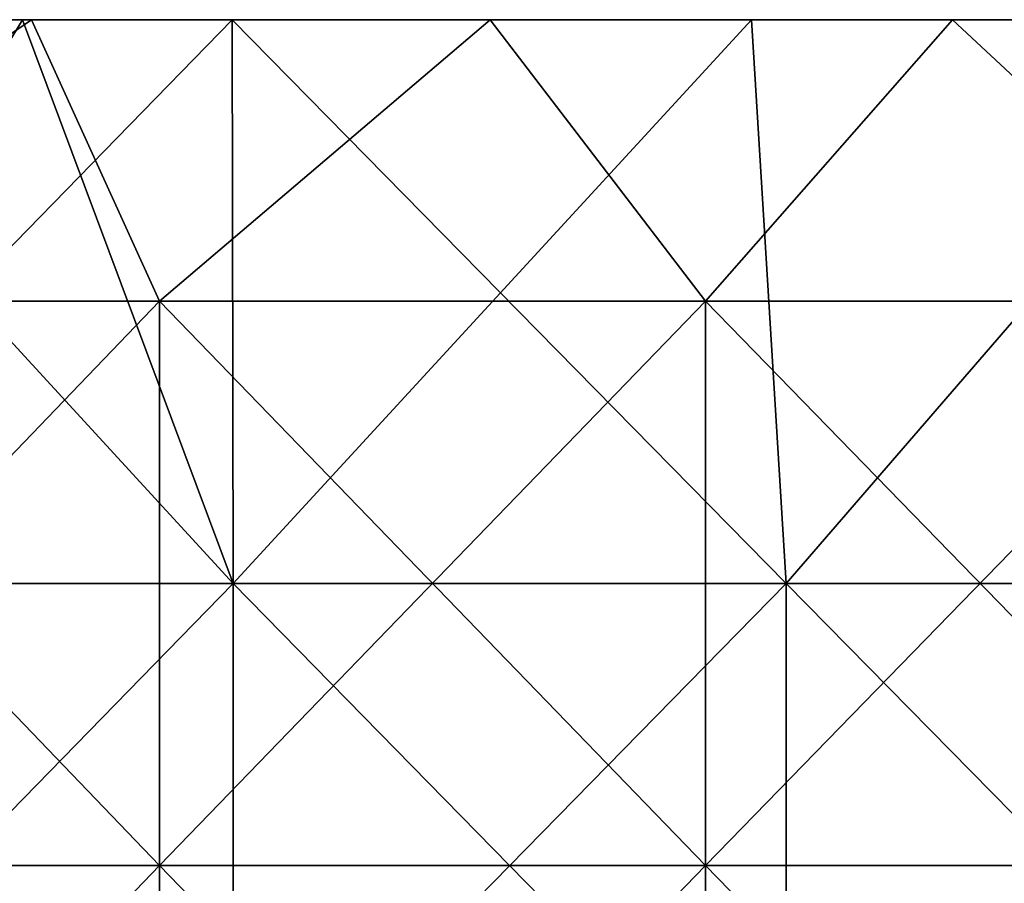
# Model space of a CAD drawing. Header units: inches. Extents: x -4.75 to 4.5, y 0 to 1.88.
# Tile 219 of 256: x -0.75 to -0.61, y 1.6 to 1.72. Entities that reach past the tile are written whole.
import ezdxf

# ---------------------------------------------------------------- set-up
doc = ezdxf.new("R2010")
doc.units = ezdxf.units.IN
doc.header["$LTSCALE"] = 101.851852
doc.header["$MEASUREMENT"] = 0
for name, color, linetype in [('11', 7, 'CONTINUOUS'), ('12', 7, 'CONTINUOUS'), ('90', 7, 'CONTINUOUS')]:
    doc.layers.add(name, color=color, linetype=linetype)

msp = doc.modelspace()

# ---------------------------------------------------------------- linework, layer by layer
at = {"layer": '11', "color": 13, "linetype": 'Continuous', "true_color": 0xd67263}
for points in [[(-0.74398, 1.7235, -2.78121), (-0.80972, 1.7235, -2.76277), (-0.80272, 1.68354, -2.76483), (-0.74398, 1.7235, -2.78121)], [(-0.80871, 1.7235, 2.76307), (-0.74398, 1.7235, 2.78121), (-0.80272, 1.68354, 2.76483), (-0.80871, 1.7235, 2.76307)], [(-0.80272, 1.68354, 2.76483), (-0.74398, 1.7235, 2.78121), (-0.72583, 1.68354, 2.786), (-0.80272, 1.68354, 2.76483)], [(-0.72583, 1.68354, -2.786), (-0.74398, 1.7235, -2.78121), (-0.80272, 1.68354, -2.76483), (-0.72583, 1.68354, -2.786)], [(-0.74398, 1.7235, 2.78121), (-0.67892, 1.7235, 2.7978), (-0.72583, 1.68354, 2.786), (-0.74398, 1.7235, 2.78121)], [(-0.67892, 1.7235, -2.7978), (-0.74398, 1.7235, -2.78121), (-0.72583, 1.68354, -2.786), (-0.67892, 1.7235, -2.7978)], [(-0.72583, 1.68354, 2.786), (-0.67892, 1.7235, 2.7978), (-0.64838, 1.68354, 2.80504), (-0.72583, 1.68354, 2.786)], [(-0.64838, 1.68354, -2.80504), (-0.67892, 1.7235, -2.7978), (-0.72583, 1.68354, -2.786), (-0.64838, 1.68354, -2.80504)], [(-0.67892, 1.7235, 2.7978), (-0.61333, 1.7235, 2.81289), (-0.64838, 1.68354, 2.80504), (-0.67892, 1.7235, 2.7978)], [(-0.61333, 1.7235, -2.81289), (-0.67892, 1.7235, -2.7978), (-0.64838, 1.68354, -2.80504), (-0.61333, 1.7235, -2.81289)], [(-0.64838, 1.68354, 2.80504), (-0.61333, 1.7235, 2.81289), (-0.57043, 1.68354, 2.82192), (-0.64838, 1.68354, 2.80504)], [(-0.57043, 1.68354, -2.82192), (-0.61333, 1.7235, -2.81289), (-0.64838, 1.68354, -2.80504), (-0.57043, 1.68354, -2.82192)], [(-0.61333, 1.7235, 2.81289), (-0.54731, 1.7235, 2.82647), (-0.57043, 1.68354, 2.82192), (-0.61333, 1.7235, 2.81289)], [(-0.54731, 1.7235, -2.82647), (-0.61333, 1.7235, -2.81289), (-0.57043, 1.68354, -2.82192), (-0.54731, 1.7235, -2.82647)], [(-0.72583, 1.68354, -2.786), (-0.80272, 1.68354, -2.76483), (-0.72583, 1.60346, -2.786), (-0.72583, 1.68354, -2.786)], [(-0.72583, 1.60346, -2.786), (-0.80272, 1.68354, -2.76483), (-0.80272, 1.60346, -2.76483), (-0.72583, 1.60346, -2.786)], [(-0.80272, 1.68354, 2.76483), (-0.72583, 1.68354, 2.786), (-0.80272, 1.60346, 2.76483), (-0.80272, 1.68354, 2.76483)], [(-0.80272, 1.60346, 2.76483), (-0.72583, 1.68354, 2.786), (-0.72583, 1.60346, 2.786), (-0.80272, 1.60346, 2.76483)], [(-0.64838, 1.68354, -2.80504), (-0.72583, 1.68354, -2.786), (-0.64838, 1.60346, -2.80504), (-0.64838, 1.68354, -2.80504)], [(-0.64838, 1.60346, -2.80504), (-0.72583, 1.68354, -2.786), (-0.72583, 1.60346, -2.786), (-0.64838, 1.60346, -2.80504)], [(-0.72583, 1.68354, 2.786), (-0.64838, 1.68354, 2.80504), (-0.72583, 1.60346, 2.786), (-0.72583, 1.68354, 2.786)], [(-0.72583, 1.60346, 2.786), (-0.64838, 1.68354, 2.80504), (-0.64838, 1.60346, 2.80504), (-0.72583, 1.60346, 2.786)], [(-0.57043, 1.68354, -2.82192), (-0.64838, 1.68354, -2.80504), (-0.57043, 1.60346, -2.82192), (-0.57043, 1.68354, -2.82192)], [(-0.57043, 1.60346, -2.82192), (-0.64838, 1.68354, -2.80504), (-0.64838, 1.60346, -2.80504), (-0.57043, 1.60346, -2.82192)], [(-0.64838, 1.68354, 2.80504), (-0.57043, 1.68354, 2.82192), (-0.64838, 1.60346, 2.80504), (-0.64838, 1.68354, 2.80504)], [(-0.64838, 1.60346, 2.80504), (-0.57043, 1.68354, 2.82192), (-0.57043, 1.60346, 2.82192), (-0.64838, 1.60346, 2.80504)], [(-0.72583, 1.52338, 2.786), (-0.80272, 1.52338, 2.76483), (-0.72583, 1.60346, 2.786), (-0.72583, 1.52338, 2.786)], [(-0.80272, 1.52338, 2.76483), (-0.80272, 1.60346, 2.76483), (-0.72583, 1.60346, 2.786), (-0.80272, 1.52338, 2.76483)], [(-0.80272, 1.52338, -2.76483), (-0.72583, 1.52338, -2.786), (-0.80272, 1.60346, -2.76483), (-0.80272, 1.52338, -2.76483)], [(-0.72583, 1.52338, -2.786), (-0.72583, 1.60346, -2.786), (-0.80272, 1.60346, -2.76483), (-0.72583, 1.52338, -2.786)], [(-0.64838, 1.52338, 2.80504), (-0.72583, 1.52338, 2.786), (-0.64838, 1.60346, 2.80504), (-0.64838, 1.52338, 2.80504)], [(-0.72583, 1.52338, 2.786), (-0.72583, 1.60346, 2.786), (-0.64838, 1.60346, 2.80504), (-0.72583, 1.52338, 2.786)], [(-0.72583, 1.52338, -2.786), (-0.64838, 1.52338, -2.80504), (-0.72583, 1.60346, -2.786), (-0.72583, 1.52338, -2.786)], [(-0.64838, 1.52338, -2.80504), (-0.64838, 1.60346, -2.80504), (-0.72583, 1.60346, -2.786), (-0.64838, 1.52338, -2.80504)], [(-0.57043, 1.52338, 2.82192), (-0.64838, 1.52338, 2.80504), (-0.57043, 1.60346, 2.82192), (-0.57043, 1.52338, 2.82192)], [(-0.64838, 1.52338, 2.80504), (-0.64838, 1.60346, 2.80504), (-0.57043, 1.60346, 2.82192), (-0.64838, 1.52338, 2.80504)], [(-0.64838, 1.52338, -2.80504), (-0.57043, 1.52338, -2.82192), (-0.64838, 1.60346, -2.80504), (-0.64838, 1.52338, -2.80504)], [(-0.57043, 1.52338, -2.82192), (-0.57043, 1.60346, -2.82192), (-0.64838, 1.60346, -2.80504), (-0.57043, 1.52338, -2.82192)]]:
    msp.add_3dface(points, dxfattribs=at)
at = {"layer": '12', "color": 13, "linetype": 'Continuous', "true_color": 0xd67263}
for points in [[(-0.74525, 1.7235, -3.48366), (-0.71554, 1.7235, -3.48988), (-0.79351, 1.6435, -3.473), (-0.74525, 1.7235, -3.48366)], [(-0.79351, 1.6435, -3.473), (-0.71554, 1.7235, -3.48988), (-0.71539, 1.6435, -3.48993), (-0.79351, 1.6435, -3.473)], [(-0.78883, 1.7235, -3.47407), (-0.74525, 1.7235, -3.48366), (-0.79351, 1.6435, -3.473), (-0.78883, 1.7235, -3.47407)], [(-0.71539, 1.6435, 3.48993), (-0.78883, 1.7235, 3.47407), (-0.79351, 1.6435, 3.473), (-0.71539, 1.6435, 3.48993)], [(-0.74527, 1.7235, 3.48366), (-0.78883, 1.7235, 3.47407), (-0.71539, 1.6435, 3.48993), (-0.74527, 1.7235, 3.48366)], [(-0.71554, 1.7235, 3.48988), (-0.74527, 1.7235, 3.48366), (-0.71539, 1.6435, 3.48993), (-0.71554, 1.7235, 3.48988)], [(-0.71554, 1.7235, -3.48988), (-0.64183, 1.7235, -3.50418), (-0.71539, 1.6435, -3.48993), (-0.71554, 1.7235, -3.48988)], [(-0.64183, 1.7235, 3.50418), (-0.71554, 1.7235, 3.48988), (-0.63692, 1.6435, 3.5051), (-0.64183, 1.7235, 3.50418)], [(-0.63692, 1.6435, 3.5051), (-0.71554, 1.7235, 3.48988), (-0.71539, 1.6435, 3.48993), (-0.63692, 1.6435, 3.5051)], [(-0.71539, 1.6435, -3.48993), (-0.64183, 1.7235, -3.50418), (-0.63692, 1.6435, -3.5051), (-0.71539, 1.6435, -3.48993)], [(-0.64183, 1.7235, -3.50418), (-0.56779, 1.7235, -3.51693), (-0.63692, 1.6435, -3.5051), (-0.64183, 1.7235, -3.50418)], [(-0.56779, 1.7235, 3.51693), (-0.64183, 1.7235, 3.50418), (-0.63692, 1.6435, 3.5051), (-0.56779, 1.7235, 3.51693)], [(-0.63692, 1.6435, -3.5051), (-0.56779, 1.7235, -3.51693), (-0.55812, 1.6435, -3.51851), (-0.63692, 1.6435, -3.5051)], [(-0.55812, 1.6435, 3.51851), (-0.56779, 1.7235, 3.51693), (-0.63692, 1.6435, 3.5051), (-0.55812, 1.6435, 3.51851)], [(-0.71539, 1.6435, 3.48993), (-0.79351, 1.6435, 3.473), (-0.71539, 1.56342, 3.48993), (-0.71539, 1.6435, 3.48993)], [(-0.71539, 1.56342, 3.48993), (-0.79351, 1.6435, 3.473), (-0.79351, 1.56342, 3.473), (-0.71539, 1.56342, 3.48993)], [(-0.79351, 1.6435, -3.473), (-0.71539, 1.6435, -3.48993), (-0.79351, 1.56342, -3.473), (-0.79351, 1.6435, -3.473)], [(-0.79351, 1.56342, -3.473), (-0.71539, 1.6435, -3.48993), (-0.71539, 1.56342, -3.48993), (-0.79351, 1.56342, -3.473)], [(-0.63692, 1.6435, 3.5051), (-0.71539, 1.6435, 3.48993), (-0.63692, 1.56342, 3.5051), (-0.63692, 1.6435, 3.5051)], [(-0.63692, 1.56342, 3.5051), (-0.71539, 1.6435, 3.48993), (-0.71539, 1.56342, 3.48993), (-0.63692, 1.56342, 3.5051)], [(-0.71539, 1.6435, -3.48993), (-0.63692, 1.6435, -3.5051), (-0.71539, 1.56342, -3.48993), (-0.71539, 1.6435, -3.48993)], [(-0.71539, 1.56342, -3.48993), (-0.63692, 1.6435, -3.5051), (-0.63692, 1.56342, -3.5051), (-0.71539, 1.56342, -3.48993)], [(-0.55812, 1.6435, 3.51851), (-0.63692, 1.6435, 3.5051), (-0.55812, 1.56342, 3.51851), (-0.55812, 1.6435, 3.51851)], [(-0.55812, 1.56342, 3.51851), (-0.63692, 1.6435, 3.5051), (-0.63692, 1.56342, 3.5051), (-0.55812, 1.56342, 3.51851)], [(-0.63692, 1.6435, -3.5051), (-0.55812, 1.6435, -3.51851), (-0.63692, 1.56342, -3.5051), (-0.63692, 1.6435, -3.5051)], [(-0.63692, 1.56342, -3.5051), (-0.55812, 1.6435, -3.51851), (-0.55812, 1.56342, -3.51851), (-0.63692, 1.56342, -3.5051)]]:
    msp.add_3dface(points, dxfattribs=at)
at = {"layer": '90', "color": 13, "linetype": 'Continuous', "true_color": 0xd67263}
for points in [[(-0.78883, 1.7235, 3.47407), (-0.74527, 1.7235, 3.48366), (-0.81821, 1.7235, 3.4034), (-0.78883, 1.7235, 3.47407)], [(-0.74527, 1.7235, 3.48366), (-0.74027, 1.7235, 3.4034), (-0.81821, 1.7235, 3.4034), (-0.74527, 1.7235, 3.48366)], [(-0.74027, 1.7235, 3.4034), (-0.81655, 1.7235, 3.32332), (-0.81821, 1.7235, 3.4034), (-0.74027, 1.7235, 3.4034)], [(-0.78883, 1.7235, -3.47407), (-0.8182, 1.7235, -3.4034), (-0.74026, 1.7235, -3.4034), (-0.78883, 1.7235, -3.47407)], [(-0.8182, 1.7235, -3.4034), (-0.81654, 1.7235, -3.32332), (-0.74026, 1.7235, -3.4034), (-0.8182, 1.7235, -3.4034)], [(-0.73878, 1.7235, 3.32332), (-0.75664, 1.7235, 3.24324), (-0.81655, 1.7235, 3.32332), (-0.73878, 1.7235, 3.32332)], [(-0.73878, 1.7235, 3.32332), (-0.81655, 1.7235, 3.32332), (-0.74027, 1.7235, 3.4034), (-0.73878, 1.7235, 3.32332)], [(-0.81654, 1.7235, -3.32332), (-0.75663, 1.7235, -3.24324), (-0.73878, 1.7235, -3.32332), (-0.81654, 1.7235, -3.32332)], [(-0.81654, 1.7235, -3.32332), (-0.73878, 1.7235, -3.32332), (-0.74026, 1.7235, -3.4034), (-0.81654, 1.7235, -3.32332)], [(-0.80972, 1.7235, -2.76277), (-0.74398, 1.7235, -2.78121), (-0.75513, 1.7235, -2.84284), (-0.80972, 1.7235, -2.76277)], [(-0.74398, 1.7235, 2.78121), (-0.80871, 1.7235, 2.76307), (-0.7614, 1.7235, 2.84284), (-0.74398, 1.7235, 2.78121)], [(-0.79401, 1.7235, -2.92292), (-0.75513, 1.7235, -2.84284), (-0.71663, 1.7235, -2.92292), (-0.79401, 1.7235, -2.92292)], [(-0.79401, 1.7235, -2.92292), (-0.71663, 1.7235, -2.92292), (-0.77998, 1.7235, -3.003), (-0.79401, 1.7235, -2.92292)], [(-0.78997, 1.7235, 3.08308), (-0.71196, 1.7235, 3.08308), (-0.76752, 1.7235, 3.003), (-0.78997, 1.7235, 3.08308)], [(-0.71196, 1.7235, 3.08308), (-0.78997, 1.7235, 3.08308), (-0.75942, 1.7235, 3.16316), (-0.71196, 1.7235, 3.08308)], [(-0.74525, 1.7235, -3.48366), (-0.78883, 1.7235, -3.47407), (-0.74026, 1.7235, -3.4034), (-0.74525, 1.7235, -3.48366)], [(-0.71663, 1.7235, -2.92292), (-0.7026, 1.7235, -3.003), (-0.77998, 1.7235, -3.003), (-0.71663, 1.7235, -2.92292)], [(-0.7026, 1.7235, -3.003), (-0.77037, 1.7235, -3.08308), (-0.77998, 1.7235, -3.003), (-0.7026, 1.7235, -3.003)], [(-0.69236, 1.7235, -3.08308), (-0.77037, 1.7235, -3.08308), (-0.7026, 1.7235, -3.003), (-0.69236, 1.7235, -3.08308)], [(-0.77037, 1.7235, -3.08308), (-0.69236, 1.7235, -3.08308), (-0.75942, 1.7235, -3.16316), (-0.77037, 1.7235, -3.08308)], [(-0.75376, 1.7235, 2.92292), (-0.76752, 1.7235, 3.003), (-0.69014, 1.7235, 3.003), (-0.75376, 1.7235, 2.92292)], [(-0.76752, 1.7235, 3.003), (-0.71196, 1.7235, 3.08308), (-0.69014, 1.7235, 3.003), (-0.76752, 1.7235, 3.003)], [(-0.74398, 1.7235, 2.78121), (-0.7614, 1.7235, 2.84284), (-0.68443, 1.7235, 2.84284), (-0.74398, 1.7235, 2.78121)], [(-0.7614, 1.7235, 2.84284), (-0.75376, 1.7235, 2.92292), (-0.68443, 1.7235, 2.84284), (-0.7614, 1.7235, 2.84284)], [(-0.67949, 1.7235, 3.16316), (-0.71196, 1.7235, 3.08308), (-0.75942, 1.7235, 3.16316), (-0.67949, 1.7235, 3.16316)], [(-0.67949, 1.7235, 3.16316), (-0.75942, 1.7235, 3.16316), (-0.75664, 1.7235, 3.24324), (-0.67949, 1.7235, 3.16316)], [(-0.75942, 1.7235, -3.16316), (-0.69236, 1.7235, -3.08308), (-0.67949, 1.7235, -3.16316), (-0.75942, 1.7235, -3.16316)], [(-0.75942, 1.7235, -3.16316), (-0.67949, 1.7235, -3.16316), (-0.75663, 1.7235, -3.24324), (-0.75942, 1.7235, -3.16316)], [(-0.67698, 1.7235, 3.24324), (-0.67949, 1.7235, 3.16316), (-0.75664, 1.7235, 3.24324), (-0.67698, 1.7235, 3.24324)], [(-0.67698, 1.7235, 3.24324), (-0.75664, 1.7235, 3.24324), (-0.73878, 1.7235, 3.32332), (-0.67698, 1.7235, 3.24324)], [(-0.75663, 1.7235, -3.24324), (-0.67949, 1.7235, -3.16316), (-0.67698, 1.7235, -3.24324), (-0.75663, 1.7235, -3.24324)], [(-0.75663, 1.7235, -3.24324), (-0.67698, 1.7235, -3.24324), (-0.73878, 1.7235, -3.32332), (-0.75663, 1.7235, -3.24324)], [(-0.75513, 1.7235, -2.84284), (-0.74398, 1.7235, -2.78121), (-0.67972, 1.7235, -2.84284), (-0.75513, 1.7235, -2.84284)], [(-0.75513, 1.7235, -2.84284), (-0.67972, 1.7235, -2.84284), (-0.71663, 1.7235, -2.92292), (-0.75513, 1.7235, -2.84284)], [(-0.75376, 1.7235, 2.92292), (-0.67637, 1.7235, 2.92292), (-0.68443, 1.7235, 2.84284), (-0.75376, 1.7235, 2.92292)], [(-0.67637, 1.7235, 2.92292), (-0.75376, 1.7235, 2.92292), (-0.69014, 1.7235, 3.003), (-0.67637, 1.7235, 2.92292)], [(-0.74527, 1.7235, 3.48366), (-0.71554, 1.7235, 3.48988), (-0.66677, 1.7235, 3.48348), (-0.74527, 1.7235, 3.48366)], [(-0.74027, 1.7235, 3.4034), (-0.74527, 1.7235, 3.48366), (-0.66677, 1.7235, 3.48348), (-0.74027, 1.7235, 3.4034)], [(-0.71554, 1.7235, -3.48988), (-0.74525, 1.7235, -3.48366), (-0.66676, 1.7235, -3.48348), (-0.71554, 1.7235, -3.48988)], [(-0.74525, 1.7235, -3.48366), (-0.74026, 1.7235, -3.4034), (-0.66676, 1.7235, -3.48348), (-0.74525, 1.7235, -3.48366)], [(-0.67892, 1.7235, 2.7978), (-0.74398, 1.7235, 2.78121), (-0.68443, 1.7235, 2.84284), (-0.67892, 1.7235, 2.7978)], [(-0.74398, 1.7235, -2.78121), (-0.67892, 1.7235, -2.7978), (-0.67972, 1.7235, -2.84284), (-0.74398, 1.7235, -2.78121)], [(-0.66233, 1.7235, 3.4034), (-0.73878, 1.7235, 3.32332), (-0.74027, 1.7235, 3.4034), (-0.66233, 1.7235, 3.4034)], [(-0.66233, 1.7235, 3.4034), (-0.74027, 1.7235, 3.4034), (-0.66677, 1.7235, 3.48348), (-0.66233, 1.7235, 3.4034)], [(-0.74026, 1.7235, -3.4034), (-0.73878, 1.7235, -3.32332), (-0.66232, 1.7235, -3.4034), (-0.74026, 1.7235, -3.4034)], [(-0.74026, 1.7235, -3.4034), (-0.66232, 1.7235, -3.4034), (-0.66676, 1.7235, -3.48348), (-0.74026, 1.7235, -3.4034)], [(-0.66102, 1.7235, 3.32332), (-0.67698, 1.7235, 3.24324), (-0.73878, 1.7235, 3.32332), (-0.66102, 1.7235, 3.32332)], [(-0.66102, 1.7235, 3.32332), (-0.73878, 1.7235, 3.32332), (-0.66233, 1.7235, 3.4034), (-0.66102, 1.7235, 3.32332)], [(-0.73878, 1.7235, -3.32332), (-0.67698, 1.7235, -3.24324), (-0.66102, 1.7235, -3.32332), (-0.73878, 1.7235, -3.32332)], [(-0.73878, 1.7235, -3.32332), (-0.66102, 1.7235, -3.32332), (-0.66232, 1.7235, -3.4034), (-0.73878, 1.7235, -3.32332)], [(-0.71663, 1.7235, -2.92292), (-0.67972, 1.7235, -2.84284), (-0.63924, 1.7235, -2.92292), (-0.71663, 1.7235, -2.92292)], [(-0.71663, 1.7235, -2.92292), (-0.63924, 1.7235, -2.92292), (-0.7026, 1.7235, -3.003), (-0.71663, 1.7235, -2.92292)], [(-0.64183, 1.7235, -3.50418), (-0.71554, 1.7235, -3.48988), (-0.66676, 1.7235, -3.48348), (-0.64183, 1.7235, -3.50418)], [(-0.71554, 1.7235, 3.48988), (-0.64183, 1.7235, 3.50418), (-0.66677, 1.7235, 3.48348), (-0.71554, 1.7235, 3.48988)], [(-0.71196, 1.7235, 3.08308), (-0.63394, 1.7235, 3.08308), (-0.69014, 1.7235, 3.003), (-0.71196, 1.7235, 3.08308)], [(-0.63394, 1.7235, 3.08308), (-0.71196, 1.7235, 3.08308), (-0.67949, 1.7235, 3.16316), (-0.63394, 1.7235, 3.08308)], [(-0.63924, 1.7235, -2.92292), (-0.62523, 1.7235, -3.003), (-0.7026, 1.7235, -3.003), (-0.63924, 1.7235, -2.92292)], [(-0.62523, 1.7235, -3.003), (-0.69236, 1.7235, -3.08308), (-0.7026, 1.7235, -3.003), (-0.62523, 1.7235, -3.003)], [(-0.61434, 1.7235, -3.08308), (-0.69236, 1.7235, -3.08308), (-0.62523, 1.7235, -3.003), (-0.61434, 1.7235, -3.08308)], [(-0.69236, 1.7235, -3.08308), (-0.61434, 1.7235, -3.08308), (-0.67949, 1.7235, -3.16316), (-0.69236, 1.7235, -3.08308)], [(-0.67637, 1.7235, 2.92292), (-0.69014, 1.7235, 3.003), (-0.61277, 1.7235, 3.003), (-0.67637, 1.7235, 2.92292)], [(-0.69014, 1.7235, 3.003), (-0.63394, 1.7235, 3.08308), (-0.61277, 1.7235, 3.003), (-0.69014, 1.7235, 3.003)], [(-0.67892, 1.7235, 2.7978), (-0.68443, 1.7235, 2.84284), (-0.60746, 1.7235, 2.84284), (-0.67892, 1.7235, 2.7978)], [(-0.68443, 1.7235, 2.84284), (-0.67637, 1.7235, 2.92292), (-0.60746, 1.7235, 2.84284), (-0.68443, 1.7235, 2.84284)], [(-0.67892, 1.7235, -2.7978), (-0.61333, 1.7235, -2.81289), (-0.67972, 1.7235, -2.84284), (-0.67892, 1.7235, -2.7978)], [(-0.67972, 1.7235, -2.84284), (-0.61333, 1.7235, -2.81289), (-0.60431, 1.7235, -2.84284), (-0.67972, 1.7235, -2.84284)], [(-0.67972, 1.7235, -2.84284), (-0.60431, 1.7235, -2.84284), (-0.63924, 1.7235, -2.92292), (-0.67972, 1.7235, -2.84284)], [(-0.59956, 1.7235, 3.16316), (-0.63394, 1.7235, 3.08308), (-0.67949, 1.7235, 3.16316), (-0.59956, 1.7235, 3.16316)], [(-0.59956, 1.7235, 3.16316), (-0.67949, 1.7235, 3.16316), (-0.67698, 1.7235, 3.24324), (-0.59956, 1.7235, 3.16316)], [(-0.67949, 1.7235, -3.16316), (-0.61434, 1.7235, -3.08308), (-0.59956, 1.7235, -3.16316), (-0.67949, 1.7235, -3.16316)], [(-0.67949, 1.7235, -3.16316), (-0.59956, 1.7235, -3.16316), (-0.67698, 1.7235, -3.24324), (-0.67949, 1.7235, -3.16316)], [(-0.61333, 1.7235, 2.81289), (-0.67892, 1.7235, 2.7978), (-0.60746, 1.7235, 2.84284), (-0.61333, 1.7235, 2.81289)], [(-0.59732, 1.7235, 3.24324), (-0.59956, 1.7235, 3.16316), (-0.67698, 1.7235, 3.24324), (-0.59732, 1.7235, 3.24324)], [(-0.59732, 1.7235, 3.24324), (-0.67698, 1.7235, 3.24324), (-0.66102, 1.7235, 3.32332), (-0.59732, 1.7235, 3.24324)], [(-0.67698, 1.7235, -3.24324), (-0.59956, 1.7235, -3.16316), (-0.59732, 1.7235, -3.24324), (-0.67698, 1.7235, -3.24324)], [(-0.67698, 1.7235, -3.24324), (-0.59732, 1.7235, -3.24324), (-0.66102, 1.7235, -3.32332), (-0.67698, 1.7235, -3.24324)], [(-0.67637, 1.7235, 2.92292), (-0.59898, 1.7235, 2.92292), (-0.60746, 1.7235, 2.84284), (-0.67637, 1.7235, 2.92292)], [(-0.59898, 1.7235, 2.92292), (-0.67637, 1.7235, 2.92292), (-0.61277, 1.7235, 3.003), (-0.59898, 1.7235, 2.92292)], [(-0.64183, 1.7235, 3.50418), (-0.58832, 1.7235, 3.48348), (-0.66677, 1.7235, 3.48348), (-0.64183, 1.7235, 3.50418)], [(-0.58832, 1.7235, 3.48348), (-0.66233, 1.7235, 3.4034), (-0.66677, 1.7235, 3.48348), (-0.58832, 1.7235, 3.48348)], [(-0.64183, 1.7235, -3.50418), (-0.66676, 1.7235, -3.48348), (-0.58831, 1.7235, -3.48348), (-0.64183, 1.7235, -3.50418)], [(-0.66676, 1.7235, -3.48348), (-0.66232, 1.7235, -3.4034), (-0.58831, 1.7235, -3.48348), (-0.66676, 1.7235, -3.48348)], [(-0.58439, 1.7235, 3.4034), (-0.66102, 1.7235, 3.32332), (-0.66233, 1.7235, 3.4034), (-0.58439, 1.7235, 3.4034)], [(-0.58439, 1.7235, 3.4034), (-0.66233, 1.7235, 3.4034), (-0.58832, 1.7235, 3.48348), (-0.58439, 1.7235, 3.4034)], [(-0.66232, 1.7235, -3.4034), (-0.66102, 1.7235, -3.32332), (-0.58438, 1.7235, -3.4034), (-0.66232, 1.7235, -3.4034)], [(-0.66232, 1.7235, -3.4034), (-0.58438, 1.7235, -3.4034), (-0.58831, 1.7235, -3.48348), (-0.66232, 1.7235, -3.4034)], [(-0.58326, 1.7235, 3.32332), (-0.59732, 1.7235, 3.24324), (-0.66102, 1.7235, 3.32332), (-0.58326, 1.7235, 3.32332)], [(-0.58326, 1.7235, 3.32332), (-0.66102, 1.7235, 3.32332), (-0.58439, 1.7235, 3.4034), (-0.58326, 1.7235, 3.32332)], [(-0.66102, 1.7235, -3.32332), (-0.59732, 1.7235, -3.24324), (-0.58325, 1.7235, -3.32332), (-0.66102, 1.7235, -3.32332)], [(-0.66102, 1.7235, -3.32332), (-0.58325, 1.7235, -3.32332), (-0.58438, 1.7235, -3.4034), (-0.66102, 1.7235, -3.32332)], [(-0.56779, 1.7235, -3.51693), (-0.64183, 1.7235, -3.50418), (-0.58831, 1.7235, -3.48348), (-0.56779, 1.7235, -3.51693)], [(-0.64183, 1.7235, 3.50418), (-0.56779, 1.7235, 3.51693), (-0.58832, 1.7235, 3.48348), (-0.64183, 1.7235, 3.50418)], [(-0.63924, 1.7235, -2.92292), (-0.60431, 1.7235, -2.84284), (-0.56185, 1.7235, -2.92292), (-0.63924, 1.7235, -2.92292)], [(-0.63924, 1.7235, -2.92292), (-0.56185, 1.7235, -2.92292), (-0.62523, 1.7235, -3.003), (-0.63924, 1.7235, -2.92292)], [(-0.63394, 1.7235, 3.08308), (-0.55593, 1.7235, 3.08308), (-0.61277, 1.7235, 3.003), (-0.63394, 1.7235, 3.08308)], [(-0.55593, 1.7235, 3.08308), (-0.63394, 1.7235, 3.08308), (-0.59956, 1.7235, 3.16316), (-0.55593, 1.7235, 3.08308)], [(-0.56185, 1.7235, -2.92292), (-0.54786, 1.7235, -3.003), (-0.62523, 1.7235, -3.003), (-0.56185, 1.7235, -2.92292)], [(-0.54786, 1.7235, -3.003), (-0.61434, 1.7235, -3.08308), (-0.62523, 1.7235, -3.003), (-0.54786, 1.7235, -3.003)], [(-0.53632, 1.7235, -3.08308), (-0.61434, 1.7235, -3.08308), (-0.54786, 1.7235, -3.003), (-0.53632, 1.7235, -3.08308)], [(-0.61434, 1.7235, -3.08308), (-0.53632, 1.7235, -3.08308), (-0.59956, 1.7235, -3.16316), (-0.61434, 1.7235, -3.08308)], [(-0.54731, 1.7235, 2.82647), (-0.61333, 1.7235, 2.81289), (-0.60746, 1.7235, 2.84284), (-0.54731, 1.7235, 2.82647)], [(-0.61333, 1.7235, -2.81289), (-0.54731, 1.7235, -2.82647), (-0.60431, 1.7235, -2.84284), (-0.61333, 1.7235, -2.81289)], [(-0.59898, 1.7235, 2.92292), (-0.61277, 1.7235, 3.003), (-0.53539, 1.7235, 3.003), (-0.59898, 1.7235, 2.92292)], [(-0.61277, 1.7235, 3.003), (-0.55593, 1.7235, 3.08308), (-0.53539, 1.7235, 3.003), (-0.61277, 1.7235, 3.003)], [(-0.54731, 1.7235, 2.82647), (-0.60746, 1.7235, 2.84284), (-0.53049, 1.7235, 2.84284), (-0.54731, 1.7235, 2.82647)], [(-0.60746, 1.7235, 2.84284), (-0.59898, 1.7235, 2.92292), (-0.53049, 1.7235, 2.84284), (-0.60746, 1.7235, 2.84284)]]:
    msp.add_3dface(points, dxfattribs=at)

doc.saveas('drawing.dxf')
